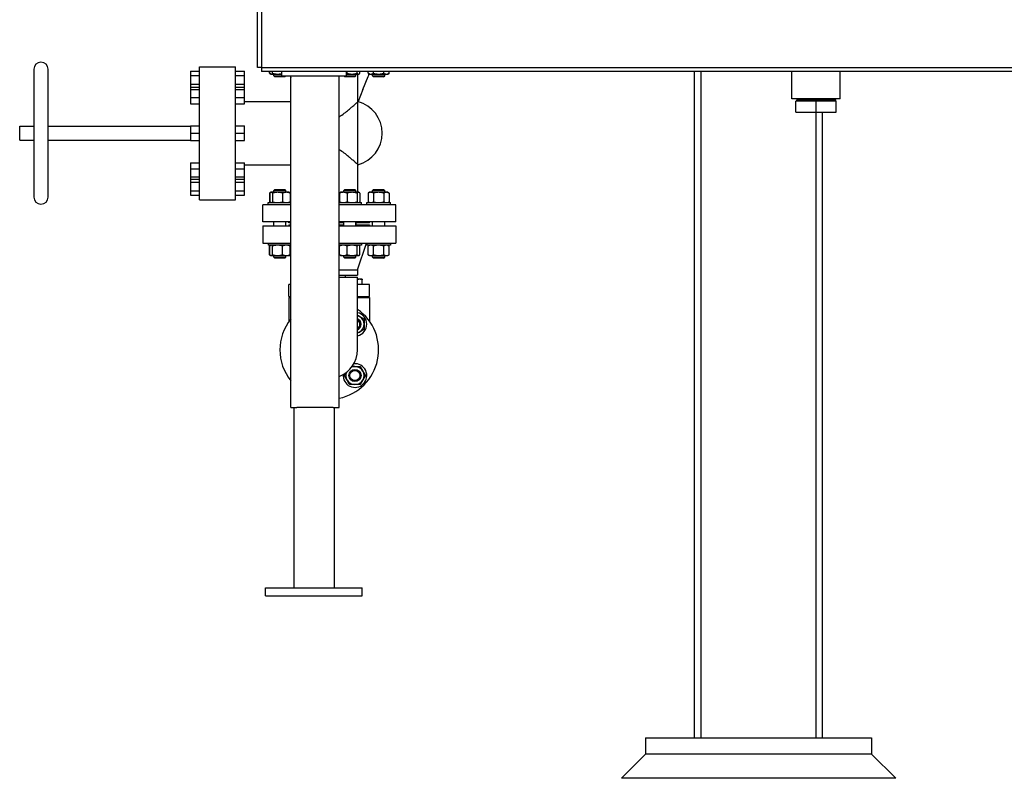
# Model space of a CAD drawing. Header units: inches. Extents: x 36 to 1719, y -84 to 1122.
# Tile 85 of 256: x 648 to 709, y 241 to 288. Entities that reach past the tile are written whole.
import ezdxf

# ---------------------------------------------------------------- set-up
doc = ezdxf.new("R2010")
doc.units = ezdxf.units.IN
doc.header["$LTSCALE"] = 48
doc.header["$MEASUREMENT"] = 0
doc.layers.add('Visible (ANSI)', color=7, linetype='Continuous', lineweight=30)

msp = doc.modelspace()

# ---------------------------------------------------------------- linework, layer by layer
at = {"layer": 'Visible (ANSI)'}
for p, q in [((662.91768, 285.23639), (662.91768, 350.73639)), ((663.16768, 350.73639), (663.16768, 285.23639)), ((649.05918, 285.13039), (649.05918, 277.21039)), ((649.93918, 277.21039), (649.93918, 285.13039)), ((659.32418, 285.29539), (661.56418, 285.29539)), ((659.32418, 277.04539), (659.32418, 285.29539)), ((661.56418, 277.04539), (661.56418, 285.29539)), ((663.16768, 285.23639), (662.91768, 285.23639)), ((663.16768, 285.23639), (663.16768, 284.98639)), ((663.16768, 285.23639), (727.91768, 285.23639)), ((658.76418, 285.00839), (659.32418, 285.00839)), ((658.76418, 285.00839), (658.76418, 284.74439)), ((658.76418, 284.74439), (659.32418, 284.74439)), ((658.76418, 284.74439), (658.76418, 284.21639)), ((661.56418, 285.00839), (662.12418, 285.00839)), ((661.56418, 284.74439), (662.12418, 284.74439)), ((662.12418, 284.74439), (662.12418, 285.00839)), ((662.12418, 284.21639), (662.12418, 284.74439)), ((727.91768, 284.98639), (663.16768, 284.98639)), ((663.66162, 284.88563), (663.66162, 284.98639)), ((663.7288, 284.84685), (663.66162, 284.88563)), ((663.68375, 284.88563), (663.68375, 284.98639)), ((663.74864, 284.83539), (663.7288, 284.84685)), ((663.74864, 284.83539), (663.76781, 284.83539)), ((663.76781, 284.83539), (664.16555, 284.83539)), ((663.85186, 284.88563), (663.85186, 284.98639)), ((663.93614, 284.73039), (663.93614, 284.83539)), ((663.99864, 284.66789), (663.93614, 284.73039)), ((663.93614, 284.73039), (664.68614, 284.73039)), ((664.62364, 284.66789), (663.99864, 284.66789)), ((664.16555, 284.83539), (664.41768, 284.83539)), ((664.41768, 284.98639), (664.41768, 284.73639)), ((664.41768, 284.73639), (668.41768, 284.73639)), ((664.62364, 284.66789), (664.68614, 284.73039)), ((664.68614, 284.73039), (664.68614, 284.73639)), ((664.96263, 284.67615), (664.98019, 284.63268)), ((664.98018, 264.17389), (664.98018, 284.73639)), ((667.98018, 264.17389), (667.98018, 284.73639)), ((668.26086, 284.73039), (668.26086, 284.73639)), ((668.32336, 284.66789), (668.26086, 284.73039)), ((668.26086, 284.73039), (669.01086, 284.73039)), ((668.94836, 284.66789), (668.32336, 284.66789)), ((668.41768, 284.98639), (668.41768, 284.73639)), ((668.41768, 284.83539), (668.78145, 284.83539)), ((668.46776, 284.88563), (668.46776, 284.98639)), ((668.78145, 284.83539), (669.1792, 284.83539)), ((668.94836, 284.66789), (669.01086, 284.73039)), ((669.01086, 284.73039), (669.01086, 284.83539)), ((669.09514, 284.88563), (669.09514, 284.98639)), ((669.14918, 283.12839), (669.14918, 284.83539)), ((669.1792, 284.83539), (669.19836, 284.83539)), ((669.19836, 284.83539), (669.21821, 284.84685)), ((669.26325, 284.88563), (669.26325, 284.98639)), ((669.45611, 283.88505), (669.77573, 284.67615)), ((669.7777, 284.88563), (669.7777, 284.98639)), ((669.86472, 284.83539), (669.7777, 284.88563)), ((669.86472, 284.83539), (669.94008, 284.83539)), ((669.94008, 284.83539), (670.42722, 284.83539)), ((670.05222, 284.73039), (670.05222, 284.83539)), ((670.11472, 284.66789), (670.05222, 284.73039)), ((670.05222, 284.73039), (670.80222, 284.73039)), ((670.10246, 284.88563), (670.10246, 284.98639)), ((670.73972, 284.66789), (670.11472, 284.66789)), ((670.42722, 284.83539), (670.91436, 284.83539)), ((670.73972, 284.66789), (670.80222, 284.73039)), ((670.75198, 284.88563), (670.75198, 284.98639)), ((670.80222, 284.73039), (670.80222, 284.83539)), ((670.91436, 284.83539), (670.98972, 284.83539)), ((670.98972, 284.83539), (671.07674, 284.88563)), ((671.07674, 284.88563), (671.07674, 284.98639)), ((690.01418, 243.67389), (690.01418, 284.98639)), ((690.41418, 243.67389), (690.41418, 284.98639)), ((696.04268, 283.29639), (696.04268, 284.98639)), ((699.04268, 283.29639), (699.04268, 284.98639)), ((658.76418, 284.21639), (659.32418, 284.21639)), ((658.76418, 284.21639), (658.76418, 284.02092)), ((658.76418, 284.02092), (659.32418, 284.02092)), ((658.76418, 284.02092), (658.76418, 283.88427)), ((658.76418, 283.88427), (659.32418, 283.88427)), ((658.76418, 283.88427), (658.76418, 283.37426)), ((661.56418, 284.21639), (662.12418, 284.21639)), ((661.56418, 284.02092), (662.12418, 284.02092)), ((661.56418, 283.88427), (662.12418, 283.88427)), ((662.12418, 284.02092), (662.12418, 284.21639)), ((662.12418, 283.88427), (662.12418, 284.02092)), ((662.12418, 283.37426), (662.12418, 283.88427)), ((669.45611, 283.88505), (669.15028, 283.1281)), ((658.76418, 283.37426), (659.32418, 283.37426)), ((658.76418, 283.37426), (658.76418, 283.00091)), ((661.56418, 283.37426), (662.12418, 283.37426)), ((662.12418, 283.00091), (662.12418, 283.37426)), ((699.04268, 283.29639), (696.04268, 283.29639)), ((696.34995, 283.29639), (696.34755, 283.21974)), ((696.34755, 283.16639), (696.34755, 283.21974)), ((698.73781, 283.21974), (696.34755, 283.21974)), ((698.73541, 283.29639), (698.73781, 283.21974)), ((698.73781, 283.16639), (698.73781, 283.21974)), ((658.76418, 283.00091), (659.32418, 283.00091)), ((661.56418, 283.00091), (662.12418, 283.00091)), ((662.12418, 283.12839), (664.98018, 283.12839)), ((669.14918, 279.21239), (669.14918, 283.12839)), ((696.29268, 282.47639), (696.29268, 283.16639)), ((697.54268, 283.16639), (696.29268, 283.16639)), ((698.79268, 283.16639), (697.54268, 283.16639)), ((697.54268, 282.47639), (697.54268, 283.16639)), ((698.79268, 282.47639), (698.79268, 283.16639)), ((696.29268, 282.47639), (697.54268, 282.47639)), ((697.54268, 282.47639), (698.79268, 282.47639)), ((697.54418, 243.67389), (697.54418, 282.47639)), ((697.94418, 243.67389), (697.94418, 282.47639)), ((648.17918, 281.61039), (649.05918, 281.61039)), ((648.17918, 280.73039), (648.17918, 281.61039)), ((649.93918, 281.61039), (658.76418, 281.61039)), ((658.76418, 281.62765), (659.32418, 281.62765)), ((658.76418, 281.62765), (658.76418, 281.17039)), ((661.56418, 281.62765), (662.12418, 281.62765)), ((662.12418, 281.17039), (662.12418, 281.62765)), ((658.76418, 281.17039), (659.32418, 281.17039)), ((658.76418, 281.17039), (658.76418, 280.71313)), ((661.56418, 281.17039), (662.12418, 281.17039)), ((662.12418, 280.71313), (662.12418, 281.17039)), ((648.17918, 280.73039), (649.05918, 280.73039)), ((649.93918, 280.73039), (658.76418, 280.73039)), ((658.76418, 280.71313), (659.32418, 280.71313)), ((661.56418, 280.71313), (662.12418, 280.71313)), ((658.76418, 279.33988), (659.32418, 279.33988)), ((658.76418, 279.33988), (658.76418, 278.96652)), ((658.76418, 278.96652), (659.32418, 278.96652)), ((658.76418, 278.96652), (658.76418, 278.45652)), ((661.56418, 279.33988), (662.12418, 279.33988)), ((661.56418, 278.96652), (662.12418, 278.96652)), ((662.12418, 278.96652), (662.12418, 279.33988)), ((662.12418, 279.21239), (664.98018, 279.21239)), ((662.12418, 278.45652), (662.12418, 278.96652)), ((669.14918, 277.50539), (669.14918, 279.21239)), ((658.76418, 278.45652), (659.32418, 278.45652)), ((658.76418, 278.45652), (658.76418, 278.31986)), ((658.76418, 278.31986), (658.76418, 278.12439)), ((658.76418, 278.31986), (659.32418, 278.31986)), ((661.56418, 278.45652), (662.12418, 278.45652)), ((661.56418, 278.31986), (662.12418, 278.31986)), ((662.12418, 278.31986), (662.12418, 278.45652)), ((662.12418, 278.12439), (662.12418, 278.31986)), ((658.76418, 278.12439), (659.32418, 278.12439)), ((658.76418, 278.12439), (658.76418, 277.59639)), ((661.56418, 278.12439), (662.12418, 278.12439)), ((662.12418, 277.59639), (662.12418, 278.12439)), ((658.76418, 277.59639), (659.32418, 277.59639)), ((658.76418, 277.59639), (658.76418, 277.33239)), ((658.76418, 277.33239), (659.32418, 277.33239)), ((661.56418, 277.59639), (662.12418, 277.59639)), ((661.56418, 277.33239), (662.12418, 277.33239)), ((662.12418, 277.33239), (662.12418, 277.59639)), ((663.7288, 277.49394), (663.66162, 277.45515)), ((663.66162, 277.45515), (663.66162, 276.91463)), ((663.68375, 277.45515), (663.68375, 276.91463)), ((663.74864, 277.50539), (663.7288, 277.49394)), ((663.76781, 277.50539), (663.74864, 277.50539)), ((664.16555, 277.50539), (663.76781, 277.50539)), ((663.85186, 277.45515), (663.85186, 276.91463)), ((663.99864, 277.67289), (663.93614, 277.61039)), ((664.68614, 277.61039), (663.93614, 277.61039)), ((663.93614, 277.50539), (663.93614, 277.61039)), ((663.99864, 277.67289), (664.62364, 277.67289)), ((664.70889, 277.50539), (664.16555, 277.50539)), ((664.47925, 277.45515), (664.47925, 276.91463)), ((664.62364, 277.67289), (664.68614, 277.61039)), ((664.68614, 277.50539), (664.68614, 277.61039)), ((664.87364, 277.50539), (664.70889, 277.50539)), ((664.87364, 277.50539), (664.89348, 277.49394)), ((664.89348, 277.49394), (664.96066, 277.45515)), ((664.93853, 277.45515), (664.93853, 276.91463)), ((664.96066, 277.45515), (664.96066, 276.91463)), ((668.00848, 277.45515), (668.00848, 276.91463)), ((668.07336, 277.50539), (668.05352, 277.49394)), ((668.23812, 277.50539), (668.07336, 277.50539)), ((668.78145, 277.50539), (668.23812, 277.50539)), ((668.32336, 277.67289), (668.26086, 277.61039)), ((669.01086, 277.61039), (668.26086, 277.61039)), ((668.26086, 277.50539), (668.26086, 277.61039)), ((668.32336, 277.67289), (668.94836, 277.67289)), ((668.46776, 277.45515), (668.46776, 276.91463)), ((669.1792, 277.50539), (668.78145, 277.50539)), ((668.94836, 277.67289), (669.01086, 277.61039)), ((669.01086, 277.50539), (669.01086, 277.61039)), ((669.09514, 277.45515), (669.09514, 276.91463)), ((669.19836, 277.50539), (669.1792, 277.50539)), ((669.19836, 277.50539), (669.21821, 277.49394)), ((669.26325, 277.45515), (669.26325, 276.91463)), ((669.86472, 277.50539), (669.7777, 277.45515)), ((669.7777, 277.45515), (669.7777, 276.91463)), ((669.94008, 277.50539), (669.86472, 277.50539)), ((670.42722, 277.50539), (669.94008, 277.50539)), ((670.11472, 277.67289), (670.05222, 277.61039)), ((670.80222, 277.61039), (670.05222, 277.61039)), ((670.05222, 277.50539), (670.05222, 277.61039)), ((670.10246, 277.45515), (670.10246, 276.91463)), ((670.11472, 277.67289), (670.73972, 277.67289)), ((670.91436, 277.50539), (670.42722, 277.50539)), ((670.73972, 277.67289), (670.80222, 277.61039)), ((670.75198, 277.45515), (670.75198, 276.91463)), ((670.80222, 277.50539), (670.80222, 277.61039)), ((670.98972, 277.50539), (670.91436, 277.50539)), ((670.98972, 277.50539), (671.07674, 277.45515)), ((671.07674, 277.45515), (671.07674, 276.91463)), ((659.32418, 277.04539), (661.56418, 277.04539)), ((663.24418, 275.67039), (663.24418, 276.73039)), ((664.98018, 276.73039), (663.24418, 276.73039)), ((663.57664, 276.73039), (663.57664, 276.86439)), ((663.57664, 276.86439), (664.98018, 276.86439)), ((663.7288, 276.87585), (663.66162, 276.91463)), ((663.74864, 276.86439), (663.7288, 276.87585)), ((664.87364, 276.86439), (664.89348, 276.87585)), ((664.89348, 276.87585), (664.96066, 276.91463)), ((667.98018, 276.86439), (669.37036, 276.86439)), ((671.49418, 276.73039), (667.98018, 276.73039)), ((668.07336, 276.86439), (668.05352, 276.87585)), ((669.19836, 276.86439), (669.21821, 276.87585)), ((669.37036, 276.73039), (669.37036, 276.86439)), ((669.69272, 276.73039), (669.69272, 276.86439)), ((669.69272, 276.86439), (671.16172, 276.86439)), ((669.86472, 276.86439), (669.7777, 276.91463)), ((670.98972, 276.86439), (671.07674, 276.91463)), ((671.16172, 276.73039), (671.16172, 276.86439)), ((671.49418, 275.67039), (671.49418, 276.73039)), ((664.98018, 275.67039), (663.24418, 275.67039)), ((663.24418, 275.42039), (663.24418, 274.36039)), ((663.24418, 275.42039), (664.98018, 275.42039)), ((663.93614, 275.42039), (663.93614, 275.67039)), ((664.68614, 275.42039), (664.68614, 275.67039)), ((664.86918, 275.61039), (664.86918, 275.67039)), ((664.98018, 275.61039), (664.86918, 275.61039)), ((664.86918, 275.48039), (664.86918, 275.42039)), ((664.86918, 275.48039), (664.98018, 275.48039)), ((671.49418, 275.67039), (667.98018, 275.67039)), ((668.26086, 275.61039), (667.98018, 275.61039)), ((667.98018, 275.48039), (668.26086, 275.48039)), ((667.98018, 275.42039), (671.49418, 275.42039)), ((668.26086, 275.42039), (668.26086, 275.67039)), ((669.01086, 275.42039), (669.01086, 275.67039)), ((669.86918, 275.61039), (669.01086, 275.61039)), ((669.01086, 275.48039), (669.86918, 275.48039)), ((669.04409, 275.48042), (669.02641, 275.61041)), ((669.86918, 275.61039), (669.86918, 275.67039)), ((669.86918, 275.48039), (669.86918, 275.42039)), ((670.05222, 275.42039), (670.05222, 275.67039)), ((670.80222, 275.42039), (670.80222, 275.67039)), ((671.49418, 275.42039), (671.49418, 274.36039)), ((663.24418, 274.36039), (664.98018, 274.36039)), ((663.57664, 274.36039), (663.57664, 274.22639)), ((664.98018, 274.22639), (663.57664, 274.22639)), ((663.7288, 274.21494), (663.66162, 274.17615)), ((663.66162, 273.63563), (663.66162, 274.17615)), ((663.68375, 273.63563), (663.68375, 274.17615)), ((663.74864, 274.22639), (663.7288, 274.21494)), ((663.85186, 273.63563), (663.85186, 274.17615)), ((664.47925, 273.63563), (664.47925, 274.17615)), ((664.87364, 274.22639), (664.89348, 274.21494)), ((664.89348, 274.21494), (664.96066, 274.17615)), ((664.93853, 273.63563), (664.93853, 274.17615)), ((664.96066, 273.63563), (664.96066, 274.17615)), ((667.98018, 274.36039), (671.49418, 274.36039)), ((669.37036, 274.22639), (667.98018, 274.22639)), ((668.00848, 273.63563), (668.00848, 274.17615)), ((668.07336, 274.22639), (668.05352, 274.21494)), ((668.46776, 273.63563), (668.46776, 274.17615)), ((669.09514, 273.63563), (669.09514, 274.17615)), ((669.11918, 272.70039), (669.67918, 274.36039)), ((669.19836, 274.22639), (669.21821, 274.21494)), ((669.26325, 273.63563), (669.26325, 274.17615)), ((669.37036, 274.36039), (669.37036, 274.22639)), ((669.69272, 274.36039), (669.69272, 274.22639)), ((671.16172, 274.22639), (669.69272, 274.22639)), ((669.86472, 274.22639), (669.7777, 274.17615)), ((669.7777, 273.63563), (669.7777, 274.17615)), ((670.10246, 273.63563), (670.10246, 274.17615)), ((670.75198, 273.63563), (670.75198, 274.17615)), ((670.98972, 274.22639), (671.07674, 274.17615)), ((671.07674, 273.63563), (671.07674, 274.17615)), ((671.16172, 274.36039), (671.16172, 274.22639)), ((663.7288, 273.59685), (663.66162, 273.63563)), ((663.74864, 273.58539), (663.7288, 273.59685)), ((663.74864, 273.58539), (663.76781, 273.58539)), ((663.76781, 273.58539), (664.16555, 273.58539)), ((663.93614, 273.48539), (663.93614, 273.58539)), ((663.99864, 273.42289), (663.93614, 273.48539)), ((663.93614, 273.48539), (664.68614, 273.48539)), ((664.62364, 273.42289), (663.99864, 273.42289)), ((664.16555, 273.58539), (664.70889, 273.58539)), ((664.62364, 273.42289), (664.68614, 273.48539)), ((664.68614, 273.48539), (664.68614, 273.58539)), ((664.70889, 273.58539), (664.87364, 273.58539)), ((664.87364, 273.58539), (664.89348, 273.59685)), ((664.89348, 273.59685), (664.96066, 273.63563)), ((668.07336, 273.58539), (668.05352, 273.59685)), ((668.07336, 273.58539), (668.23812, 273.58539)), ((668.23812, 273.58539), (668.78145, 273.58539)), ((668.26086, 273.48539), (668.26086, 273.58539)), ((668.32336, 273.42289), (668.26086, 273.48539)), ((668.26086, 273.48539), (669.01086, 273.48539)), ((668.94836, 273.42289), (668.32336, 273.42289)), ((668.78145, 273.58539), (669.1792, 273.58539)), ((668.94836, 273.42289), (669.01086, 273.48539)), ((669.01086, 273.48539), (669.01086, 273.58539)), ((669.1792, 273.58539), (669.19836, 273.58539)), ((669.19836, 273.58539), (669.21821, 273.59685)), ((669.86472, 273.58539), (669.7777, 273.63563)), ((669.86472, 273.58539), (669.94008, 273.58539)), ((669.94008, 273.58539), (670.42722, 273.58539)), ((670.05222, 273.48539), (670.05222, 273.58539)), ((670.11472, 273.42289), (670.05222, 273.48539)), ((670.05222, 273.48539), (670.80222, 273.48539)), ((670.73972, 273.42289), (670.11472, 273.42289)), ((670.42722, 273.58539), (670.91436, 273.58539)), ((670.73972, 273.42289), (670.80222, 273.48539)), ((670.80222, 273.48539), (670.80222, 273.58539)), ((670.91436, 273.58539), (670.98972, 273.58539)), ((670.98972, 273.58539), (671.07674, 273.63563)), ((667.98018, 272.70039), (669.11918, 272.70039)), ((667.98018, 272.36039), (669.11918, 272.36039)), ((667.98018, 272.23539), (669.11918, 272.23539)), ((668.36918, 272.23539), (668.36918, 272.36039)), ((669.11918, 272.70039), (669.11918, 272.36039)), ((669.11918, 267.73539), (669.11918, 272.23539)), ((664.86918, 271.04789), (664.86918, 271.79789)), ((664.98018, 271.79789), (664.86918, 271.79789)), ((669.25748, 272.11389), (669.11918, 272.11389)), ((669.86918, 271.79789), (669.11918, 271.79789)), ((669.41373, 272.11389), (669.25748, 272.11389)), ((669.41373, 271.79789), (669.41373, 272.08598)), ((669.86918, 271.04789), (669.86918, 271.79789)), ((664.86918, 271.04789), (664.98018, 271.04789)), ((664.86918, 270.98539), (664.98018, 270.98539)), ((664.86918, 270.98539), (664.86918, 269.49993)), ((669.11918, 271.04789), (669.86918, 271.04789)), ((669.11918, 270.98539), (669.86918, 270.98539)), ((669.31998, 271.04789), (669.31998, 270.98539)), ((669.86918, 270.98539), (669.86918, 269.49993)), ((664.98018, 264.17389), (665.35518, 264.17389)), ((665.16768, 264.17389), (665.16768, 252.98889)), ((667.60518, 264.17389), (665.35518, 264.17389)), ((667.60518, 264.17389), (667.98018, 264.17389)), ((667.66768, 264.17389), (667.66768, 252.98889)), ((663.41768, 252.98889), (669.41768, 252.98889)), ((663.41768, 252.48889), (663.41768, 252.98889)), ((669.41768, 252.48889), (669.41768, 252.98889)), ((663.41768, 252.48889), (669.41768, 252.48889)), ((686.97918, 243.67389), (686.97918, 242.67389)), ((686.97918, 243.67389), (700.97918, 243.67389)), ((700.97918, 243.67389), (700.97918, 242.67389)), ((685.47918, 241.17389), (686.97918, 242.67389)), ((700.97918, 242.67389), (686.97918, 242.67389)), ((700.97918, 242.67389), (686.97918, 242.67389)), ((702.47918, 241.17389), (700.97918, 242.67389)), ((702.47918, 241.17389), (685.47918, 241.17389))]:
    msp.add_line(p, q, dxfattribs=at)
for radius in [0.37513, 0.375, 0.3125]:
    msp.add_circle((668.96017, 266.1444), radius, dxfattribs=at)
for centre, radius, start, end in [((649.49918, 285.13039), 0.44, 0, 180), ((668.62126, 281.17039), 2.02792, 285.0894267, 74.9105733), ((649.49918, 277.21039), 0.44, 180, 0), ((667.36918, 267.73539), 3.06, 281.5178495, 55.1174945), ((668.96017, 269.32638), 0.7345, 282.5027842, 77.4972158), ((668.96017, 269.32638), 0.5625, 60, 73.5795411), ((668.96017, 269.32638), 0.5625, 0, 60), ((667.36918, 267.73539), 3.06, 141.3264494, 218.6735506), ((668.96017, 269.32638), 0.37513, 295.0799745, 64.9200255), ((668.96017, 269.32638), 0.375, 295.0890267, 64.9109733), ((668.96017, 269.32638), 0.3125, 300.5860062, 59.4139938), ((668.96017, 269.32638), 0.5625, 300, 0), ((668.96017, 269.32638), 0.5625, 286.4204589, 300), ((667.36918, 267.73539), 1.75, 290.4348974, 0), ((668.96017, 266.1444), 0.7345, 174.7967195, 95.2032805), ((668.96017, 266.1444), 0.5625, 158.7767344, 210), ((668.96017, 266.1444), 0.5625, 90, 111.2232656), ((668.96017, 266.1444), 0.5625, 30, 90), ((668.96017, 266.1444), 0.5625, 330, 30), ((668.96017, 266.1444), 0.5625, 210, 270), ((668.96017, 266.1444), 0.5625, 270, 330)]:
    msp.add_arc(centre, radius, start, end, dxfattribs=at)
for points, weights in [([(663.66162, 284.88563), (663.6853, 284.87196), (663.7075, 284.86215)], [1, 1.01005189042, 1.01477953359]), ([(663.68375, 284.88563), (663.7288, 284.83539), (663.76781, 284.83539)], [1, 1.0379548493, 1]), ([(663.76781, 284.83539), (663.80682, 284.83539), (663.85186, 284.88563)], [1, 1.0379548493, 1]), ([(663.85186, 284.88563), (664.01997, 284.83539), (664.16555, 284.83539)], [1, 1.0379548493, 1]), ([(664.16555, 284.83539), (664.28548, 284.83539), (664.41768, 284.86865)], [1, 1.03105648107, 1.01128915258]), ([(668.41768, 284.86695), (668.44208, 284.87515), (668.46776, 284.88563)], [1.01226170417, 1.00768817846, 1]), ([(668.46776, 284.88563), (668.63586, 284.83539), (668.78145, 284.83539)], [1, 1.0379548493, 1]), ([(668.78145, 284.83539), (668.92704, 284.83539), (669.09514, 284.88563)], [1, 1.0379548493, 1]), ([(669.09514, 284.88563), (669.14019, 284.83539), (669.1792, 284.83539)], [1, 1.0379548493, 1]), ([(669.1792, 284.83539), (669.21821, 284.83539), (669.26325, 284.88563)], [1, 1.0379548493, 1]), ([(669.7777, 284.88563), (669.86472, 284.83539), (669.94008, 284.83539)], [1, 1.0379548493, 1]), ([(669.94008, 284.83539), (670.01544, 284.83539), (670.10246, 284.88563)], [1, 1.0379548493, 1]), ([(670.10246, 284.88563), (670.2765, 284.83539), (670.42722, 284.83539)], [1, 1.0379548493, 1]), ([(670.42722, 284.83539), (670.57794, 284.83539), (670.75198, 284.88563)], [1, 1.0379548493, 1]), ([(670.75198, 284.88563), (670.839, 284.83539), (670.91436, 284.83539)], [1, 1.0379548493, 1]), ([(670.91436, 284.83539), (670.98972, 284.83539), (671.07674, 284.88563)], [1, 1.0379548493, 1]), ([(663.7075, 277.47863), (663.6853, 277.46882), (663.66162, 277.45515)], [1.01477953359, 1.01005189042, 1]), ([(663.76781, 277.50539), (663.7288, 277.50539), (663.68375, 277.45515)], [1, 1.0379548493, 1]), ([(663.85186, 277.45515), (663.80682, 277.50539), (663.76781, 277.50539)], [1, 1.0379548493, 1]), ([(664.16555, 277.50539), (664.01997, 277.50539), (663.85186, 277.45515)], [1, 1.0379548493, 1]), ([(664.47925, 277.45515), (664.31114, 277.50539), (664.16555, 277.50539)], [1, 1.0379548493, 1]), ([(664.70889, 277.50539), (664.60231, 277.50539), (664.47925, 277.45515)], [1, 1.0379548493, 1]), ([(664.93853, 277.45515), (664.81546, 277.50539), (664.70889, 277.50539)], [1, 1.0379548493, 1]), ([(664.89348, 277.49394), (664.91478, 277.48164), (664.93853, 277.45515)], [1.01895290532, 1.01965956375, 1]), ([(664.96066, 277.45515), (664.93698, 277.46882), (664.91478, 277.47863)], [1, 1.01005189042, 1.01477953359]), ([(668.23812, 277.50539), (668.13154, 277.50539), (668.00848, 277.45515)], [1, 1.0379548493, 1]), ([(668.00848, 277.45515), (668.03223, 277.48164), (668.05352, 277.49394)], [1, 1.01965956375, 1.01895290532]), ([(668.46776, 277.45515), (668.34469, 277.50539), (668.23812, 277.50539)], [1, 1.0379548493, 1]), ([(668.78145, 277.50539), (668.63586, 277.50539), (668.46776, 277.45515)], [1, 1.0379548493, 1]), ([(669.09514, 277.45515), (668.92704, 277.50539), (668.78145, 277.50539)], [1, 1.0379548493, 1]), ([(669.1792, 277.50539), (669.14019, 277.50539), (669.09514, 277.45515)], [1, 1.0379548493, 1]), ([(669.26325, 277.45515), (669.21821, 277.50539), (669.1792, 277.50539)], [1, 1.0379548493, 1]), ([(669.94008, 277.50539), (669.86472, 277.50539), (669.7777, 277.45515)], [1, 1.0379548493, 1]), ([(670.10246, 277.45515), (670.01544, 277.50539), (669.94008, 277.50539)], [1, 1.0379548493, 1]), ([(670.42722, 277.50539), (670.2765, 277.50539), (670.10246, 277.45515)], [1, 1.0379548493, 1]), ([(670.75198, 277.45515), (670.57794, 277.50539), (670.42722, 277.50539)], [1, 1.0379548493, 1]), ([(670.91436, 277.50539), (670.839, 277.50539), (670.75198, 277.45515)], [1, 1.0379548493, 1]), ([(671.07674, 277.45515), (670.98972, 277.50539), (670.91436, 277.50539)], [1, 1.0379548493, 1]), ([(663.66162, 276.91463), (663.6853, 276.90096), (663.7075, 276.89115)], [1, 1.01005189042, 1.01477953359]), ([(663.68375, 276.91463), (663.7288, 276.86439), (663.76781, 276.86439)], [1, 1.0379548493, 1]), ([(663.76781, 276.86439), (663.80682, 276.86439), (663.85186, 276.91463)], [1, 1.0379548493, 1]), ([(663.85186, 276.91463), (664.01997, 276.86439), (664.16555, 276.86439)], [1, 1.0379548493, 1]), ([(664.16555, 276.86439), (664.31114, 276.86439), (664.47925, 276.91463)], [1, 1.0379548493, 1]), ([(664.47925, 276.91463), (664.60231, 276.86439), (664.70889, 276.86439)], [1, 1.0379548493, 1]), ([(664.70889, 276.86439), (664.81546, 276.86439), (664.93853, 276.91463)], [1, 1.0379548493, 1]), ([(664.93853, 276.91463), (664.91478, 276.88814), (664.89348, 276.87585)], [1, 1.01965956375, 1.01895290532]), ([(664.91478, 276.89115), (664.93698, 276.90096), (664.96066, 276.91463)], [1.01477953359, 1.01005189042, 1]), ([(668.00848, 276.91463), (668.13154, 276.86439), (668.23812, 276.86439)], [1, 1.0379548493, 1]), ([(668.05352, 276.87585), (668.03223, 276.88814), (668.00848, 276.91463)], [1.01895290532, 1.01965956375, 1]), ([(668.23812, 276.86439), (668.34469, 276.86439), (668.46776, 276.91463)], [1, 1.0379548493, 1]), ([(668.46776, 276.91463), (668.63586, 276.86439), (668.78145, 276.86439)], [1, 1.0379548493, 1]), ([(668.78145, 276.86439), (668.92704, 276.86439), (669.09514, 276.91463)], [1, 1.0379548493, 1]), ([(669.09514, 276.91463), (669.14019, 276.86439), (669.1792, 276.86439)], [1, 1.0379548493, 1]), ([(669.1792, 276.86439), (669.21821, 276.86439), (669.26325, 276.91463)], [1, 1.0379548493, 1]), ([(669.7777, 276.91463), (669.86472, 276.86439), (669.94008, 276.86439)], [1, 1.0379548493, 1]), ([(669.94008, 276.86439), (670.01544, 276.86439), (670.10246, 276.91463)], [1, 1.0379548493, 1]), ([(670.10246, 276.91463), (670.2765, 276.86439), (670.42722, 276.86439)], [1, 1.0379548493, 1]), ([(670.42722, 276.86439), (670.57794, 276.86439), (670.75198, 276.91463)], [1, 1.0379548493, 1]), ([(670.75198, 276.91463), (670.839, 276.86439), (670.91436, 276.86439)], [1, 1.0379548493, 1]), ([(670.91436, 276.86439), (670.98972, 276.86439), (671.07674, 276.91463)], [1, 1.0379548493, 1]), ([(663.7075, 274.19963), (663.6853, 274.18982), (663.66162, 274.17615)], [1.01477953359, 1.01005189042, 1]), ([(663.76781, 274.22639), (663.7288, 274.22639), (663.68375, 274.17615)], [1, 1.0379548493, 1]), ([(663.85186, 274.17615), (663.80682, 274.22639), (663.76781, 274.22639)], [1, 1.0379548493, 1]), ([(664.16555, 274.22639), (664.01997, 274.22639), (663.85186, 274.17615)], [1, 1.0379548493, 1]), ([(664.47925, 274.17615), (664.31114, 274.22639), (664.16555, 274.22639)], [1, 1.0379548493, 1]), ([(664.70889, 274.22639), (664.60231, 274.22639), (664.47925, 274.17615)], [1, 1.0379548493, 1]), ([(664.93853, 274.17615), (664.81546, 274.22639), (664.70889, 274.22639)], [1, 1.0379548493, 1]), ([(664.89348, 274.21494), (664.91478, 274.20264), (664.93853, 274.17615)], [1.01895290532, 1.01965956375, 1]), ([(664.96066, 274.17615), (664.93698, 274.18982), (664.91478, 274.19963)], [1, 1.01005189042, 1.01477953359]), ([(668.23812, 274.22639), (668.13154, 274.22639), (668.00848, 274.17615)], [1, 1.0379548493, 1]), ([(668.00848, 274.17615), (668.03223, 274.20264), (668.05352, 274.21494)], [1, 1.01965956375, 1.01895290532]), ([(668.46776, 274.17615), (668.34469, 274.22639), (668.23812, 274.22639)], [1, 1.0379548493, 1]), ([(668.78145, 274.22639), (668.63586, 274.22639), (668.46776, 274.17615)], [1, 1.0379548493, 1]), ([(669.09514, 274.17615), (668.92704, 274.22639), (668.78145, 274.22639)], [1, 1.0379548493, 1]), ([(669.1792, 274.22639), (669.14019, 274.22639), (669.09514, 274.17615)], [1, 1.0379548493, 1]), ([(669.26325, 274.17615), (669.21821, 274.22639), (669.1792, 274.22639)], [1, 1.0379548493, 1]), ([(669.94008, 274.22639), (669.86472, 274.22639), (669.7777, 274.17615)], [1, 1.0379548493, 1]), ([(670.10246, 274.17615), (670.01544, 274.22639), (669.94008, 274.22639)], [1, 1.0379548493, 1]), ([(670.42722, 274.22639), (670.2765, 274.22639), (670.10246, 274.17615)], [1, 1.0379548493, 1]), ([(670.75198, 274.17615), (670.57794, 274.22639), (670.42722, 274.22639)], [1, 1.0379548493, 1]), ([(670.91436, 274.22639), (670.839, 274.22639), (670.75198, 274.17615)], [1, 1.0379548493, 1]), ([(671.07674, 274.17615), (670.98972, 274.22639), (670.91436, 274.22639)], [1, 1.0379548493, 1]), ([(663.66162, 273.63563), (663.6853, 273.62196), (663.7075, 273.61215)], [1, 1.01005189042, 1.01477953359]), ([(663.68375, 273.63563), (663.7288, 273.58539), (663.76781, 273.58539)], [1, 1.0379548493, 1]), ([(663.76781, 273.58539), (663.80682, 273.58539), (663.85186, 273.63563)], [1, 1.0379548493, 1]), ([(663.85186, 273.63563), (664.01997, 273.58539), (664.16555, 273.58539)], [1, 1.0379548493, 1]), ([(664.16555, 273.58539), (664.31114, 273.58539), (664.47925, 273.63563)], [1, 1.0379548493, 1]), ([(664.47925, 273.63563), (664.60231, 273.58539), (664.70889, 273.58539)], [1, 1.0379548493, 1]), ([(664.70889, 273.58539), (664.81546, 273.58539), (664.93853, 273.63563)], [1, 1.0379548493, 1]), ([(664.93853, 273.63563), (664.91478, 273.60914), (664.89348, 273.59685)], [1, 1.01965956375, 1.01895290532]), ([(664.91478, 273.61215), (664.93698, 273.62196), (664.96066, 273.63563)], [1.01477953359, 1.01005189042, 1]), ([(668.05352, 273.59685), (668.03223, 273.60914), (668.00848, 273.63563)], [1.01895290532, 1.01965956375, 1]), ([(668.00848, 273.63563), (668.13154, 273.58539), (668.23812, 273.58539)], [1, 1.0379548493, 1]), ([(668.23812, 273.58539), (668.34469, 273.58539), (668.46776, 273.63563)], [1, 1.0379548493, 1]), ([(668.46776, 273.63563), (668.63586, 273.58539), (668.78145, 273.58539)], [1, 1.0379548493, 1]), ([(668.78145, 273.58539), (668.92704, 273.58539), (669.09514, 273.63563)], [1, 1.0379548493, 1]), ([(669.09514, 273.63563), (669.14019, 273.58539), (669.1792, 273.58539)], [1, 1.0379548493, 1]), ([(669.1792, 273.58539), (669.21821, 273.58539), (669.26325, 273.63563)], [1, 1.0379548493, 1]), ([(669.7777, 273.63563), (669.86472, 273.58539), (669.94008, 273.58539)], [1, 1.0379548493, 1]), ([(669.94008, 273.58539), (670.01544, 273.58539), (670.10246, 273.63563)], [1, 1.0379548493, 1]), ([(670.10246, 273.63563), (670.2765, 273.58539), (670.42722, 273.58539)], [1, 1.0379548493, 1]), ([(670.42722, 273.58539), (670.57794, 273.58539), (670.75198, 273.63563)], [1, 1.0379548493, 1]), ([(670.75198, 273.63563), (670.839, 273.58539), (670.91436, 273.58539)], [1, 1.0379548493, 1]), ([(670.91436, 273.58539), (670.98972, 273.58539), (671.07674, 273.63563)], [1, 1.0379548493, 1]), ([(669.25748, 272.11389), (669.19234, 272.11389), (669.11918, 272.0917)], [1, 1.03396522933, 1.00714050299]), ([(669.41373, 272.08598), (669.33, 272.11389), (669.25748, 272.11389)], [1, 1.0379548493, 1]), ([(669.41373, 272.11389), (669.41373, 272.11389), (669.41373, 272.08598)], [1, 1.0379548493, 1]), ([(669.11918, 269.8841), (669.18123, 269.84827), (669.24142, 269.81352)], [1.01880151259, 1.01715030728, 1]), ([(669.24142, 269.81352), (669.37195, 269.73816), (669.52267, 269.65114)], [1, 1.0379548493, 1]), ([(669.52267, 269.65114), (669.52267, 269.4771), (669.52267, 269.32638)], [1, 1.0379548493, 1]), ([(669.52267, 269.32638), (669.52267, 269.17566), (669.52267, 269.00162)], [1, 1.0379548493, 1]), ([(669.24142, 268.83924), (669.18123, 268.80449), (669.11918, 268.76867)], [1, 1.01715030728, 1.01880151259]), ([(669.52267, 269.00162), (669.37195, 268.9146), (669.24142, 268.83924)], [1, 1.0379548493, 1]), ([(668.31065, 266.1444), (668.37001, 266.24722), (668.42226, 266.3377)], [1, 1.02558313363, 1.01667809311]), ([(668.47303, 265.86315), (668.39767, 265.99368), (668.31065, 266.1444)], [1, 1.0379548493, 1]), ([(668.78506, 266.7069), (668.87464, 266.7069), (668.96017, 266.7069)], [1.01871924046, 1.02119094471, 1]), ([(668.96017, 266.7069), (669.11089, 266.7069), (669.28493, 266.7069)], [1, 1.0379548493, 1]), ([(669.28493, 266.7069), (669.37195, 266.55618), (669.44731, 266.42565)], [1, 1.0379548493, 1]), ([(669.44731, 266.42565), (669.52267, 266.29512), (669.60969, 266.1444)], [1, 1.0379548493, 1]), ([(669.60969, 266.1444), (669.52267, 265.99368), (669.44731, 265.86315)], [1, 1.0379548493, 1]), ([(668.63541, 265.5819), (668.54839, 265.73262), (668.47303, 265.86315)], [1, 1.0379548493, 1]), ([(668.96017, 265.5819), (668.80945, 265.5819), (668.63541, 265.5819)], [1, 1.0379548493, 1]), ([(669.28493, 265.5819), (669.11089, 265.5819), (668.96017, 265.5819)], [1, 1.0379548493, 1]), ([(669.44731, 265.86315), (669.37195, 265.73262), (669.28493, 265.5819)], [1, 1.0379548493, 1])]:
    msp.add_rational_spline(points, weights, degree=2, dxfattribs=at)
msp.add_open_spline([(664.93904, 284.73639), (664.94632, 284.71719), (664.95417, 284.6971), (664.96263, 284.67615)], degree=3, dxfattribs=at)
for points, knots in [([(669.77573, 284.67615), (669.79049, 284.71269), (669.80338, 284.74664), (669.82409, 284.80378), (669.8324, 284.82782), (669.83974, 284.84982)], [-0.918218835, -0.918218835, -0.918218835, -0.918218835, -0.459109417, -0.459109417, -0.075324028, -0.075324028, -0.075324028, -0.075324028]), ([(667.98022, 282.1895), (668.00894, 282.20675), (668.03733, 282.22459), (668.17084, 282.31126), (668.2716, 282.38536), (668.46047, 282.53153), (668.5485, 282.60367), (668.63977, 282.68027), (668.65166, 282.69028), (668.66346, 282.70027)], [32.28862093, 32.28862093, 32.28862093, 32.28862093, 32.55367342, 32.55367342, 33.5478058, 33.5478058, 34.54193819, 34.54193819, 34.69159436, 34.69159436, 34.69159436, 34.69159436]), ([(668.66346, 282.70027), (668.7239, 282.7514), (668.78217, 282.80171), (668.89783, 282.9028), (668.95356, 282.9523), (668.99974, 282.9936)], [34.69159436, 34.69159436, 34.69159436, 34.69159436, 35.45814384, 35.45814384, 36.34832707, 36.34832707, 36.34832707, 36.34832707]), ([(668.99974, 282.9936), (669.00109, 282.99481), (669.00243, 282.99601), (669.05072, 283.03922), (669.08757, 283.07252), (669.13681, 283.11712), (669.14918, 283.12839), (669.14918, 283.12839)], [36.34832707, 36.34832707, 36.34832707, 36.34832707, 36.3743495, 36.3743495, 37.29055516, 37.29055516, 38.20676081, 38.20676081, 38.20676081, 38.20676081]), ([(668.66346, 279.64052), (668.65166, 279.6505), (668.63977, 279.66051), (668.5485, 279.73711), (668.46047, 279.80925), (668.2716, 279.95543), (668.17084, 280.02952), (668.03733, 280.11619), (668.00894, 280.13403), (667.98022, 280.15128)], [26.43922294, 26.43922294, 26.43922294, 26.43922294, 26.58887911, 26.58887911, 27.58301149, 27.58301149, 28.57714388, 28.57714388, 28.84219637, 28.84219637, 28.84219637, 28.84219637]), ([(668.99974, 279.34718), (668.95356, 279.38848), (668.89783, 279.43799), (668.78217, 279.53907), (668.7239, 279.58938), (668.66346, 279.64052)], [24.78249023, 24.78249023, 24.78249023, 24.78249023, 25.67267345, 25.67267345, 26.43922294, 26.43922294, 26.43922294, 26.43922294]), ([(669.14918, 279.21239), (669.14918, 279.21239), (669.13681, 279.22366), (669.08757, 279.26826), (669.05072, 279.30157), (669.00243, 279.34478), (669.00109, 279.34598), (668.99974, 279.34718)], [22.92405649, 22.92405649, 22.92405649, 22.92405649, 23.84026214, 23.84026214, 24.7564678, 24.7564678, 24.78249023, 24.78249023, 24.78249023, 24.78249023])]:
    msp.add_open_spline(points, degree=3, knots=knots, dxfattribs=at)

doc.saveas('drawing.dxf')
